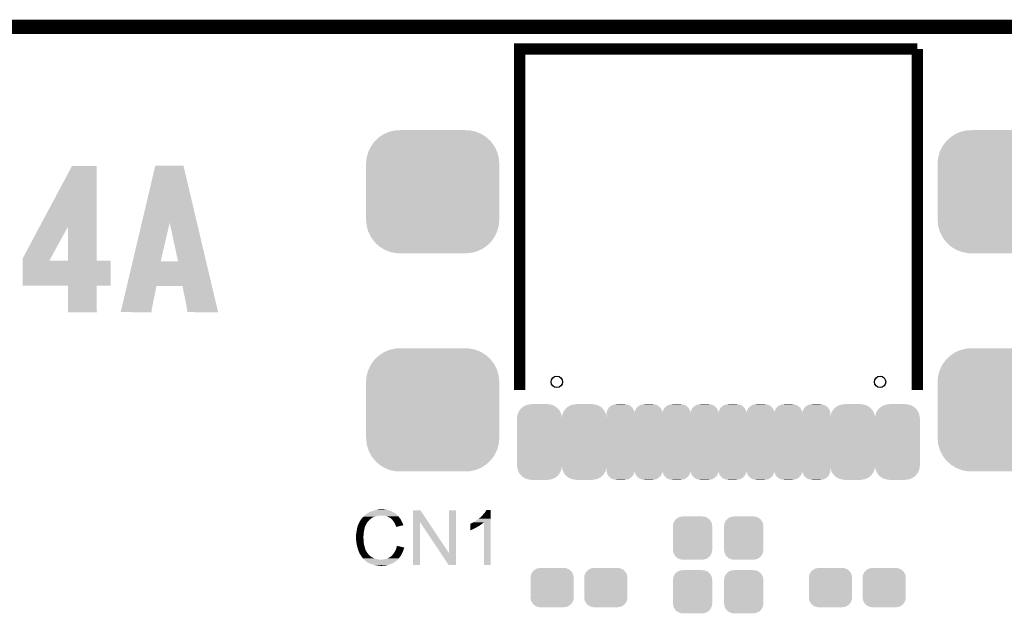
# Model space of a CAD drawing. Extents: x -4 to 126, y -8 to 66.
# Tile 227 of 256: x 78 to 95, y 55 to 66. Entities that reach past the tile are written whole.
import ezdxf

# ---------------------------------------------------------------- set-up
doc = ezdxf.new("R2010")
doc.units = 0
doc.layers.get('0').update_dxf_attribs({"linetype": 'CONTINUOUS'})
for name, color, linetype in [('CLICKER_2_FOR_TMPM4L4A_V104_GKO', 14, 'CONTINUOUS'), ('CLICKER_2_FOR_TMPM4L4A_V104_GTO', 11, 'CONTINUOUS'), ('CLICKER_2_FOR_TMPM4L4A_V104_GTS', 8, 'CONTINUOUS')]:
    doc.layers.add(name, color=color, linetype=linetype)

# ---------------------------------------------------------------- blocks, each defined once
blk = doc.blocks.new('CUSTOM_189')
for points in [[(-0.38735, 0.17526), (-0.383124, 0.213652), (0.38735, 0.17526), (0.380766, 0.213652)], [(-0.383124, 0.213652), (-0.37475, 0.234078), (0.380766, 0.213652), (0.377262, 0.234078)], [(-0.37475, 0.234078), (-0.360486, 0.26887), (0.377262, 0.234078), (0.357822, 0.26887)], [(-0.360486, 0.26887), (-0.34504, 0.286174), (0.357822, 0.26887), (0.348152, 0.286174)], [(-0.34504, 0.286174), (-0.320744, 0.31339), (0.348152, 0.286174), (0.317222, 0.31339)], [(-0.320744, 0.31339), (-0.298526, 0.325596), (0.317222, 0.31339), (0.30335, 0.325596)], [(-0.298526, 0.325596), (-0.268438, 0.342124), (0.30335, 0.325596), (0.2622, 0.342124)], [(-0.268438, 0.342124), (-0.233628, 0.347838), (0.2622, 0.342124), (0.247972, 0.347838)], [(-0.233628, 0.347838), (-0.20955, 0.35179), (0.247972, 0.347838), (0.20955, 0.35179)], [(-0.38608, 0.154124), (-0.38735, 0.17526), (0.38608, 0.154124), (0.38735, 0.17526)], [(-0.38608, -0.154124), (-0.38608, 0.154124), (0.38608, -0.154124), (0.38608, 0.154124)], [(-0.38735, -0.17526), (-0.38608, -0.154124), (0.38735, -0.17526), (0.38608, -0.154124)], [(-0.380764, -0.213652), (-0.38735, -0.17526), (0.383124, -0.213652), (0.38735, -0.17526)], [(-0.377262, -0.234078), (-0.380764, -0.213652), (0.374748, -0.234078), (0.383124, -0.213652)], [(-0.35782, -0.26887), (-0.377262, -0.234078), (0.360486, -0.26887), (0.374748, -0.234078)], [(-0.348152, -0.286174), (-0.35782, -0.26887), (0.345038, -0.286174), (0.360486, -0.26887)], [(-0.31722, -0.31339), (-0.348152, -0.286174), (0.320744, -0.31339), (0.345038, -0.286174)], [(-0.30335, -0.325596), (-0.31722, -0.31339), (0.298524, -0.325596), (0.320744, -0.31339)], [(-0.262198, -0.342124), (-0.30335, -0.325596), (0.268438, -0.342124), (0.298524, -0.325596)], [(-0.247972, -0.347838), (-0.262198, -0.342124), (0.233626, -0.347838), (0.268438, -0.342124)], [(-0.20955, -0.35179), (-0.247972, -0.347838), (0.20955, -0.35179), (0.233626, -0.347838)]]:
    blk.add_solid(points)
blk = doc.blocks.new('CUSTOM_193')
for points in [[(-0.312264, 0.321732), (-0.26893, 0.360448), (0.312592, 0.321732), (0.268592, 0.360448)], [(-0.26893, 0.360448), (-0.267216, 0.361152), (0.268592, 0.360448), (0.26779, 0.361152)], [(-0.267216, 0.361152), (-0.213724, 0.383108), (0.26779, 0.361152), (0.21312, 0.383108)], [(-0.213724, 0.383108), (-0.20803, 0.383392), (0.21312, 0.383108), (0.212412, 0.383392)], [(-0.20803, 0.383392), (-0.154122, 0.38608), (0.212412, 0.383392), (0.154132, 0.38608)], [(-0.35179, 0.21082), (-0.342144, 0.268372), (0.35179, 0.21082), (0.34192, 0.268372)], [(-0.35179, 0.20955), (-0.35179, 0.21082), (0.35179, 0.20955), (0.35179, 0.21082)], [(-0.35179, -0.20955), (-0.35179, 0.20955), (0.35179, -0.20955), (0.35179, 0.20955)], [(-0.342144, 0.268372), (-0.341452, 0.269636), (0.34192, 0.268372), (0.341702, 0.269636)], [(-0.341452, 0.269636), (-0.313432, 0.320688), (0.341702, 0.269636), (0.313176, 0.320688)], [(-0.313432, 0.320688), (-0.312264, 0.321732), (0.313176, 0.320688), (0.312592, 0.321732)], [(-0.35179, -0.21082), (-0.35179, -0.20955), (0.35179, -0.21082), (0.35179, -0.20955)], [(-0.34192, -0.268358), (-0.35179, -0.21082), (0.342148, -0.268358), (0.35179, -0.21082)], [(-0.341702, -0.269636), (-0.34192, -0.268358), (0.341446, -0.269636), (0.342148, -0.268358)], [(-0.313184, -0.320676), (-0.341702, -0.269636), (0.31344, -0.320676), (0.341446, -0.269636)], [(-0.312594, -0.321732), (-0.313184, -0.320676), (0.312258, -0.321732), (0.31344, -0.320676)], [(-0.268602, -0.36044), (-0.312594, -0.321732), (0.26894, -0.36044), (0.312258, -0.321732)], [(-0.267792, -0.361154), (-0.268602, -0.36044), (0.2672, -0.361154), (0.26894, -0.36044)], [(-0.213136, -0.383104), (-0.267792, -0.361154), (0.213734, -0.383104), (0.2672, -0.361154)], [(-0.212414, -0.383394), (-0.213136, -0.383104), (0.207926, -0.383394), (0.213734, -0.383104)], [(-0.154122, -0.38608), (-0.212414, -0.383394), (0.154132, -0.38608), (0.207926, -0.383394)]]:
    blk.add_solid(points)
blk = doc.blocks.new('CUSTOM_215')
for points in [[(-0.388168, 0.495954), (-0.37814, 0.529492), (0.390684, 0.495954), (0.375132, 0.529492)], [(-0.37814, 0.529492), (-0.357956, 0.560638), (0.375132, 0.529492), (0.360688, 0.560638)], [(-0.357956, 0.560638), (-0.339362, 0.589326), (0.360688, 0.560638), (0.335592, 0.589326)], [(-0.339362, 0.589326), (-0.310378, 0.614304), (0.335592, 0.589326), (0.31374, 0.614304)], [(-0.310378, 0.614304), (-0.285348, 0.635872), (0.31374, 0.614304), (0.27991, 0.635872)], [(-0.285348, 0.635872), (-0.248484, 0.652634), (0.27991, 0.635872), (0.253618, 0.652634)], [(-0.248484, 0.652634), (-0.22044, 0.665384), (0.253618, 0.652634), (0.209788, 0.665384)], [(-0.22044, 0.665384), (-0.170414, 0.67255), (0.209788, 0.665384), (0.185152, 0.67255)], [(-0.170414, 0.67255), (-0.153044, 0.675038), (0.185152, 0.67255), (0.14986, 0.675038)], [(-0.153044, 0.675038), (-0.14986, 0.675494), (0.14986, 0.675038), (0.14986, 0.675494)], [(-0.14986, 0.675494), (-0.14986, 0.67691), (0.14986, 0.675494), (0.14986, 0.67691)], [(-0.40132, 0.42545), (-0.398566, 0.461178), (0.40132, 0.42545), (0.395932, 0.461178)], [(-0.40132, 0.42418), (-0.40132, 0.42545), (0.40132, 0.42418), (0.40132, 0.42545)], [(-0.40132, -0.42418), (-0.40132, 0.42418), (0.40132, -0.42418), (0.40132, 0.42418)], [(-0.398566, 0.461178), (-0.388168, 0.495954), (0.395932, 0.461178), (0.390684, 0.495954)], [(-0.40132, -0.42545), (-0.40132, -0.42418), (0.40132, -0.42545), (0.40132, -0.42418)], [(-0.395928, -0.461184), (-0.40132, -0.42545), (0.398562, -0.461184), (0.40132, -0.42545)], [(-0.390684, -0.495954), (-0.395928, -0.461184), (0.388166, -0.495954), (0.398562, -0.461184)], [(-0.375126, -0.529498), (-0.390684, -0.495954), (0.378138, -0.529498), (0.388166, -0.495954)], [(-0.360686, -0.560638), (-0.375126, -0.529498), (0.357956, -0.560638), (0.378138, -0.529498)], [(-0.335582, -0.589332), (-0.360686, -0.560638), (0.33936, -0.589332), (0.357956, -0.560638)], [(-0.313738, -0.614304), (-0.335582, -0.589332), (0.31038, -0.614304), (0.33936, -0.589332)], [(-0.2799, -0.635876), (-0.313738, -0.614304), (0.285346, -0.635876), (0.31038, -0.614304)], [(-0.253616, -0.652634), (-0.2799, -0.635876), (0.248492, -0.652634), (0.285346, -0.635876)], [(-0.209758, -0.66539), (-0.253616, -0.652634), (0.22044, -0.66539), (0.248492, -0.652634)], [(-0.18515, -0.672548), (-0.209758, -0.66539), (0.170468, -0.672548), (0.22044, -0.66539)], [(-0.14986, -0.675038), (-0.18515, -0.672548), (0.153084, -0.675038), (0.170468, -0.672548)], [(-0.14986, -0.6755), (-0.14986, -0.675038), (0.14986, -0.6755), (0.153084, -0.675038)], [(-0.14986, -0.67691), (-0.14986, -0.6755), (0.14986, -0.67691), (0.14986, -0.6755)]]:
    blk.add_solid(points)
blk = doc.blocks.new('CUSTOM_216')
for points in [[(-0.25273, 0.50038), (-0.248504, 0.538772), (0.25273, 0.50038), (0.246146, 0.538772)], [(-0.248504, 0.538772), (-0.24013, 0.559198), (0.246146, 0.538772), (0.242642, 0.559198)], [(-0.24013, 0.559198), (-0.225866, 0.59399), (0.242642, 0.559198), (0.223202, 0.59399)], [(-0.225866, 0.59399), (-0.21042, 0.611294), (0.223202, 0.59399), (0.213532, 0.611294)], [(-0.21042, 0.611294), (-0.186124, 0.63851), (0.213532, 0.611294), (0.182602, 0.63851)], [(-0.186124, 0.63851), (-0.163906, 0.650716), (0.182602, 0.63851), (0.16873, 0.650716)], [(-0.163906, 0.650716), (-0.133818, 0.667244), (0.16873, 0.650716), (0.12758, 0.667244)], [(-0.133818, 0.667244), (-0.099008, 0.672958), (0.12758, 0.667244), (0.113352, 0.672958)], [(-0.099008, 0.672958), (-0.07493, 0.67691), (0.113352, 0.672958), (0.07493, 0.67691)], [(-0.25146, 0.479246), (-0.25273, 0.50038), (0.25146, 0.479246), (0.25273, 0.50038)], [(-0.25146, 0.479242), (-0.25146, 0.479246), (0.25146, 0.479242), (0.25146, 0.479246)], [(-0.25146, -0.479242), (-0.25146, 0.479242), (0.25146, -0.479242), (0.25146, 0.479242)], [(-0.25273, -0.50038), (-0.251462, -0.479246), (0.25273, -0.50038), (0.25146, -0.479246)], [(-0.246144, -0.538772), (-0.25273, -0.50038), (0.248504, -0.538772), (0.25273, -0.50038)], [(-0.251462, -0.479246), (-0.25146, -0.479242), (0.25146, -0.479246), (0.25146, -0.479242)], [(-0.242642, -0.559198), (-0.246144, -0.538772), (0.240128, -0.559198), (0.248504, -0.538772)], [(-0.2232, -0.59399), (-0.242642, -0.559198), (0.225866, -0.59399), (0.240128, -0.559198)], [(-0.213532, -0.611294), (-0.2232, -0.59399), (0.210418, -0.611294), (0.225866, -0.59399)], [(-0.1826, -0.63851), (-0.213532, -0.611294), (0.186124, -0.63851), (0.210418, -0.611294)], [(-0.16873, -0.650716), (-0.1826, -0.63851), (0.163904, -0.650716), (0.186124, -0.63851)], [(-0.127578, -0.667244), (-0.16873, -0.650716), (0.133818, -0.667244), (0.163904, -0.650716)], [(-0.113352, -0.672958), (-0.127578, -0.667244), (0.099006, -0.672958), (0.133818, -0.667244)], [(-0.07493, -0.67691), (-0.113352, -0.672958), (0.07493, -0.67691), (0.099006, -0.672958)]]:
    blk.add_solid(points)
blk = doc.blocks.new('CUSTOM_234')
for points in [[(-0.858512, 1.037606), (-0.768678, 1.075006), (0.860844, 1.037606), (0.766142, 1.075006)], [(-0.768678, 1.075006), (-0.753802, 1.078188), (0.766142, 1.075006), (0.758084, 1.078188)], [(-0.753802, 1.078188), (-0.66064, 1.098114), (0.758084, 1.078188), (0.65577, 1.098114)], [(-0.66064, 1.098114), (-0.61633, 1.099308), (0.65577, 1.098114), (0.649638, 1.099308)], [(-0.61633, 1.099308), (-0.550198, 1.10109), (0.649638, 1.099308), (0.550464, 1.10109)], [(-1.100926, 0.815728), (-1.043114, 0.89587), (1.102038, 0.815728), (1.04196, 0.89587)], [(-1.043114, 0.89587), (-1.034462, 0.904128), (1.04196, 0.89587), (1.035768, 0.904128)], [(-1.034462, 0.904128), (-0.963192, 0.972152), (1.035768, 0.904128), (0.96182, 0.972152)], [(-0.963192, 0.972152), (-0.952816, 0.978926), (0.96182, 0.972152), (0.954456, 0.978926)], [(-0.952816, 0.978926), (-0.870674, 1.032542), (0.954456, 0.978926), (0.868924, 1.032542)], [(-0.870674, 1.032542), (-0.858512, 1.037606), (0.868924, 1.032542), (0.860844, 1.037606)], [(-1.180178, 0.610396), (-1.154922, 0.70636), (1.181116, 0.610396), (1.153968, 0.70636)], [(-1.154922, 0.70636), (-1.150038, 0.716706), (1.153968, 0.70636), (1.15104, 0.716706)], [(-1.150038, 0.716706), (-1.10775, 0.806268), (1.15104, 0.716706), (1.10672, 0.806268)], [(-1.10775, 0.806268), (-1.100926, 0.815728), (1.10672, 0.806268), (1.102038, 0.815728)], [(-1.19126, 0.50038), (-1.18304, 0.599516), (1.19126, 0.50038), (1.18212, 0.599516)], [(-1.18304, 0.599516), (-1.180178, 0.610396), (1.18212, 0.599516), (1.181116, 0.610396)], [(-1.19126, -0.50038), (-1.19126, 0.50038), (1.19126, -0.50038), (1.19126, 0.50038)], [(-1.182148, -0.599232), (-1.19126, -0.50038), (1.183084, -0.599232), (1.19126, -0.50038)], [(-1.18112, -0.610396), (-1.182148, -0.599232), (1.18015, -0.610396), (1.183084, -0.599232)], [(-1.154048, -0.70609), (-1.18112, -0.610396), (1.155014, -0.70609), (1.18015, -0.610396)], [(-1.151046, -0.716706), (-1.154048, -0.70609), (1.150006, -0.716706), (1.155014, -0.70609)], [(-1.106854, -0.806018), (-1.151046, -0.716706), (1.107886, -0.806018), (1.150006, -0.716706)], [(-1.10205, -0.81573), (-1.106854, -0.806018), (1.100886, -0.81573), (1.107886, -0.806018)], [(-1.042138, -0.89565), (-1.10205, -0.81573), (1.04329, -0.89565), (1.100886, -0.81573)], [(-1.03578, -0.904132), (-1.042138, -0.89565), (1.03441, -0.904132), (1.04329, -0.89565)], [(-0.962046, -0.971966), (-1.03578, -0.904132), (0.963402, -0.971966), (1.03441, -0.904132)], [(-0.954472, -0.978934), (-0.962046, -0.971966), (0.952736, -0.978934), (0.963402, -0.971966)], [(-0.869184, -1.032398), (-0.954472, -0.978934), (0.87091, -1.032398), (0.952736, -0.978934)], [(-0.860862, -1.037616), (-0.869184, -1.032398), (0.858392, -1.037616), (0.87091, -1.032398)], [(-0.766442, -1.074908), (-0.860862, -1.037616), (0.768934, -1.074908), (0.858392, -1.037616)], [(-0.758104, -1.078202), (-0.766442, -1.074908), (0.753566, -1.078202), (0.768934, -1.074908)], [(-0.656116, -1.098066), (-0.758104, -1.078202), (0.660904, -1.098066), (0.753566, -1.078202)], [(-0.649658, -1.099324), (-0.656116, -1.098066), (0.61496, -1.099324), (0.660904, -1.098066)], [(-0.550198, -1.10109), (-0.649658, -1.099324), (0.550464, -1.10109), (0.61496, -1.099324)]]:
    blk.add_solid(points)
blk = doc.blocks.new('ROUND_20')
blk.add_circle((0, 0), 0.102)

msp = doc.modelspace()

# ---------------------------------------------------------------- linework, layer by layer
at = {"layer": 'CLICKER_2_FOR_TMPM4L4A_V104_GKO', "const_width": 0.254}
msp.add_lwpolyline([(-0.5715, 65.50152), (122.22226, 65.50152)], dxfattribs=at)
at = {"layer": 'CLICKER_2_FOR_TMPM4L4A_V104_GTO', "const_width": 0.2032}
for points in [[(86.72068, 59.00674), (86.72068, 65.10274), (90.27668, 65.10274)], [(90.27668, 65.10274), (93.83268, 65.10274)], [(93.83268, 59.00674), (93.83268, 65.10274)]]:
    msp.add_lwpolyline(points, dxfattribs=at)
at = {"layer": 'CLICKER_2_FOR_TMPM4L4A_V104_GTO'}
for points in [[(78.1388, 61.932744), (78.717142, 63.014838), (79.159116, 61.932744), (79.1591, 63.014838)], [(78.717142, 63.014838), (78.717154, 63.01486), (79.1591, 63.014838), (78.717154, 63.01486)], [(79.964148, 61.998762), (80.205592, 63.019922), (80.949932, 61.998762), (80.708504, 63.019922)], [(80.205592, 63.019922), (80.205598, 63.01994), (80.708504, 63.019922), (80.205598, 63.01994)], [(79.800826, 61.308006), (79.964148, 61.998762), (80.302106, 61.308006), (80.462102, 61.998762)], [(80.611954, 61.30798), (80.462102, 61.998762), (81.113248, 61.30798), (80.949932, 61.998762)], [(77.830682, 61.356244), (78.1388, 61.932744), (78.330218, 61.356244), (78.645982, 61.932744)], [(78.645998, 61.32068), (78.645982, 61.932744), (79.159122, 61.32068), (79.159116, 61.932744)], [(77.83068, 61.320712), (77.830682, 61.356244), (78.310758, 61.320712), (78.330218, 61.356244)], [(77.83068, 61.32068), (77.83068, 61.320712), (78.645998, 61.32068), (78.310758, 61.320712)], [(77.83068, 61.320658), (77.83068, 61.32068), (79.40802, 61.320658), (79.159122, 61.32068)], [(77.83068, 60.873662), (77.83068, 61.320658), (79.407998, 60.873662), (79.40802, 61.320658)], [(79.696322, 60.86602), (79.80082, 61.30798), (81.217738, 60.86602), (81.113248, 61.30798)], [(79.80082, 61.30798), (79.800826, 61.308006), (80.611954, 61.30798), (80.302106, 61.308006)], [(78.645998, 60.87364), (77.83068, 60.873662), (79.407998, 60.87364), (79.407998, 60.873662)], [(78.646, 60.873618), (78.645998, 60.87364), (79.1591, 60.873618), (79.407998, 60.87364)], [(78.64602, 60.457078), (78.646, 60.873618), (79.1591, 60.457078), (79.1591, 60.873618)], [(79.613444, 60.515498), (79.696318, 60.866002), (80.15478, 60.515498), (80.225896, 60.866002)], [(79.696318, 60.866002), (79.696322, 60.86602), (80.225896, 60.866002), (80.690702, 60.86602)], [(80.76184, 60.5155), (80.690702, 60.86602), (81.30061, 60.5155), (81.217738, 60.86602)], [(78.6384, 60.393602), (78.638402, 60.401204), (79.161616, 60.393602), (79.161078, 60.401204)], [(78.638402, 60.401204), (78.64348, 60.411364), (79.161078, 60.401204), (79.160358, 60.411364)], [(78.64348, 60.4266), (78.64369, 60.42914), (79.15928, 60.4266), (79.1591, 60.42914)], [(78.64348, 60.411364), (78.64348, 60.4266), (79.160358, 60.411364), (79.15928, 60.4266)], [(78.64369, 60.42914), (78.64602, 60.457078), (79.1591, 60.42914), (79.1591, 60.457078)], [(79.585826, 60.398686), (79.594828, 60.43676), (80.13698, 60.398686), (80.13954, 60.43676)], [(79.594828, 60.43676), (79.603236, 60.472322), (80.13954, 60.43676), (80.14716, 60.472322)], [(79.603236, 60.472322), (79.607438, 60.490096), (80.14716, 60.472322), (80.15224, 60.490096)], [(79.607438, 60.490096), (79.611042, 60.505336), (80.15224, 60.490096), (80.15224, 60.505336)], [(79.611042, 60.505336), (79.612242, 60.510416), (80.15224, 60.505336), (80.154778, 60.510416)], [(79.612242, 60.510416), (79.613444, 60.515498), (80.154778, 60.510416), (80.15478, 60.515498)], [(80.772, 60.467242), (80.76184, 60.5155), (81.312018, 60.467242), (81.30061, 60.5155)], [(80.77454, 60.429138), (80.772, 60.467242), (81.321028, 60.429138), (81.312018, 60.467242)], [(80.77708, 60.413902), (80.77454, 60.429138), (81.32463, 60.413902), (81.321028, 60.429138)], [(80.77708, 60.398682), (80.77708, 60.413902), (81.328228, 60.398682), (81.32463, 60.413902)], [(79.161616, 60.39358), (78.6384, 60.393602), (79.161616, 60.39358), (79.161616, 60.393602)], [(80.13698, 60.39866), (79.585826, 60.398686), (80.13698, 60.39866), (80.13698, 60.398686)], [(81.328232, 60.39866), (81.328228, 60.398682), (81.328232, 60.39866), (80.77708, 60.398682)], [(83.888324, 56.697878), (83.89366, 56.7055), (84.0486, 56.697878), (84.058758, 56.7055)], [(83.89366, 56.7055), (83.893662, 56.705502), (84.058758, 56.7055), (84.05876, 56.705502)], [(83.893662, 56.705502), (83.895966, 56.708038), (84.05876, 56.705502), (84.061298, 56.708038)], [(83.895966, 56.708038), (83.912132, 56.72582), (84.061298, 56.708038), (84.091782, 56.72582)], [(83.912132, 56.72582), (83.91906, 56.73344), (84.091782, 56.72582), (84.10829, 56.73344)], [(83.91906, 56.73344), (83.92668, 56.74106), (84.10829, 56.73344), (84.124798, 56.74106)], [(83.92668, 56.74106), (83.94192, 56.7563), (84.124798, 56.74106), (84.18576, 56.7563)], [(83.94192, 56.7563), (83.94446, 56.75884), (84.18576, 56.7563), (84.211162, 56.75884)], [(83.94446, 56.75884), (83.947, 56.76138), (84.211162, 56.75884), (84.223858, 56.76138)], [(83.947, 56.76138), (83.965008, 56.776618), (84.53882, 56.76138), (84.523582, 56.776618)], [(83.965008, 56.776618), (83.974016, 56.78424), (84.523582, 56.776618), (84.5185, 56.78424)], [(83.974016, 56.78424), (83.980022, 56.789322), (84.5185, 56.78424), (84.513418, 56.789322)], [(83.980022, 56.789322), (83.984246, 56.791858), (84.513418, 56.789322), (84.51088, 56.791858)], [(83.984246, 56.791858), (83.988476, 56.794398), (84.51088, 56.791858), (84.505804, 56.794398)], [(83.988476, 56.794398), (83.992702, 56.796934), (84.505804, 56.794398), (84.503266, 56.796934)], [(83.992702, 56.796934), (83.992712, 56.79694), (84.503266, 56.796934), (84.500724, 56.79694)], [(83.992712, 56.79694), (84.013868, 56.80964), (84.500724, 56.79694), (84.4804, 56.80964)], [(84.013868, 56.80964), (84.01812, 56.812192), (84.4804, 56.80964), (84.476828, 56.812192)], [(84.01812, 56.812192), (84.018134, 56.814726), (84.476828, 56.812192), (84.47328, 56.814726)], [(84.018134, 56.814726), (84.028282, 56.8198), (84.47328, 56.814726), (84.466174, 56.8198)], [(84.028282, 56.8198), (84.035894, 56.822338), (84.466174, 56.8198), (84.46262, 56.822338)], [(84.035894, 56.822338), (84.0359, 56.82234), (84.46262, 56.822338), (84.462618, 56.82234)], [(84.0359, 56.82234), (84.04606, 56.82742), (84.462618, 56.82234), (84.45246, 56.82742)], [(84.04606, 56.82742), (84.058758, 56.8325), (84.45246, 56.82742), (84.4423, 56.8325)], [(84.058758, 56.8325), (84.071458, 56.83758), (84.4423, 56.8325), (84.43087, 56.83758)], [(84.071458, 56.83758), (84.0867, 56.84266), (84.43087, 56.83758), (84.41944, 56.84266)], [(84.0867, 56.84266), (84.104482, 56.84774), (84.41944, 56.84266), (84.403186, 56.84774)], [(84.104482, 56.84774), (84.122262, 56.85536), (84.403186, 56.84774), (84.378802, 56.85536)], [(84.122262, 56.85536), (84.1629, 56.86298), (84.378802, 56.85536), (84.340698, 56.86298)], [(84.1629, 56.86298), (84.19338, 56.86806), (84.340698, 56.86298), (84.322924, 56.86806)], [(84.19338, 56.86806), (84.20862, 56.8706), (84.305142, 56.86806), (84.289902, 56.8706)], [(84.20862, 56.8706), (84.254338, 56.87314), (84.277202, 56.8706), (84.267042, 56.87314)], [(84.317838, 56.7563), (84.287358, 56.76138), (84.5439, 56.7563), (84.53882, 56.76138)], [(84.34578, 56.74614), (84.317838, 56.7563), (84.55406, 56.74614), (84.5439, 56.7563)], [(84.353406, 56.743598), (84.34578, 56.74614), (84.556602, 56.743598), (84.55406, 56.74614)], [(84.368638, 56.73852), (84.353406, 56.743598), (84.560666, 56.73852), (84.556602, 56.743598)], [(84.38388, 56.7309), (84.368638, 56.73852), (84.56676, 56.7309), (84.560666, 56.73852)], [(84.38896, 56.72836), (84.38388, 56.7309), (84.568576, 56.72836), (84.56676, 56.7309)], [(84.401662, 56.72074), (84.38896, 56.72836), (84.574018, 56.72074), (84.568576, 56.72836)], [(84.411816, 56.715662), (84.401662, 56.72074), (84.577646, 56.715662), (84.574018, 56.72074)], [(84.41436, 56.71312), (84.411816, 56.715662), (84.579462, 56.71312), (84.577646, 56.715662)], [(84.434364, 56.69534), (84.41436, 56.71312), (84.592162, 56.69534), (84.579462, 56.71312)], [(84.815696, 56.644468), (84.8157, 56.855352), (85.088136, 56.644468), (84.947764, 56.855352)], [(84.8157, 56.855352), (84.815702, 56.85536), (84.947764, 56.855352), (84.815702, 56.85536)], [(85.4583, 56.088352), (85.45832, 56.855338), (85.582742, 56.088352), (85.58276, 56.855338)], [(85.45832, 56.855338), (85.458322, 56.85536), (85.58276, 56.855338), (85.458322, 56.85536)], [(85.95868, 56.68264), (85.98916, 56.7055), (86.202516, 56.68264), (86.202516, 56.7055)], [(85.98916, 56.7055), (86.017098, 56.728358), (86.202516, 56.7055), (86.202516, 56.728358)], [(86.017098, 56.728358), (86.06028, 56.77154), (86.202516, 56.728358), (86.202518, 56.77154)], [(86.06028, 56.77154), (86.09584, 56.81218), (86.202518, 56.77154), (86.202518, 56.81218)], [(86.09584, 56.81218), (86.11108, 56.835042), (86.202518, 56.81218), (86.202518, 56.835042)], [(86.11108, 56.835042), (86.123782, 56.860418), (86.202518, 56.835042), (86.20252, 56.860418)], [(86.123782, 56.860418), (86.123794, 56.86044), (86.20252, 56.860418), (86.123794, 56.86044)], [(83.80984, 56.50484), (83.81365, 56.5277), (83.94192, 56.50484), (83.947, 56.5277)], [(83.81365, 56.5277), (83.817036, 56.548018), (83.947, 56.5277), (83.952078, 56.548018)], [(83.817036, 56.548018), (83.817462, 56.550562), (83.952078, 56.548018), (83.95335, 56.550562)], [(83.817462, 56.550562), (83.818306, 56.553096), (83.95335, 56.550562), (83.954618, 56.553096)], [(83.818306, 56.553096), (83.819998, 56.558174), (83.954618, 56.553096), (83.95462, 56.558174)], [(83.819998, 56.558174), (83.820844, 56.560714), (83.95462, 56.558174), (83.957154, 56.560714)], [(83.820844, 56.560714), (83.821692, 56.563256), (83.957154, 56.560714), (83.95716, 56.563256)], [(83.821692, 56.563256), (83.831852, 56.59374), (83.95716, 56.563256), (83.96986, 56.59374)], [(83.831852, 56.59374), (83.8327, 56.59628), (83.96986, 56.59374), (83.97113, 56.59628)], [(83.8327, 56.59628), (83.845846, 56.624218), (83.97113, 56.59628), (83.9851, 56.624218)], [(83.845846, 56.624218), (83.85302, 56.639464), (83.9851, 56.624218), (83.996958, 56.639464)], [(83.85302, 56.639464), (83.853026, 56.642006), (83.996958, 56.639464), (83.998934, 56.642006)], [(83.853026, 56.642006), (83.85556, 56.644544), (83.998934, 56.642006), (84.000908, 56.644544)], [(83.85556, 56.644544), (83.858104, 56.652162), (84.000908, 56.644544), (84.006834, 56.652162)], [(83.858104, 56.652162), (83.863182, 56.657244), (84.006834, 56.652162), (84.010786, 56.657244)], [(83.863182, 56.657244), (83.86826, 56.667398), (84.010786, 56.657244), (84.018684, 56.667398)], [(83.86826, 56.667398), (83.869782, 56.669938), (84.018684, 56.667398), (84.02066, 56.669938)], [(83.869782, 56.669938), (83.875878, 56.6801), (84.02066, 56.669938), (84.030822, 56.6801)], [(83.875878, 56.6801), (83.888324, 56.697878), (84.030822, 56.6801), (84.0486, 56.697878)], [(84.43722, 56.6928), (84.434364, 56.69534), (84.593614, 56.6928), (84.592162, 56.69534)], [(84.449412, 56.67756), (84.43722, 56.6928), (84.60232, 56.67756), (84.593614, 56.6928)], [(84.45754, 56.6674), (84.449412, 56.67756), (84.6074, 56.6674), (84.60232, 56.67756)], [(84.464652, 56.65724), (84.45754, 56.6674), (84.61248, 56.65724), (84.6074, 56.6674)], [(84.475318, 56.642), (84.464652, 56.65724), (84.619254, 56.642), (84.61248, 56.65724)], [(84.47913, 56.63438), (84.475318, 56.642), (84.62264, 56.63438), (84.619254, 56.642)], [(84.48802, 56.6166), (84.47913, 56.63438), (84.631532, 56.6166), (84.62264, 56.63438)], [(84.489434, 56.614058), (84.48802, 56.6166), (84.632802, 56.614058), (84.631532, 56.6166)], [(84.50072, 56.593742), (84.489434, 56.614058), (84.638876, 56.593742), (84.632802, 56.614058)], [(84.501994, 56.588654), (84.50072, 56.593742), (84.640396, 56.588654), (84.638876, 56.593742)], [(84.503262, 56.58358), (84.501994, 56.588654), (84.619234, 56.58358), (84.640396, 56.588654)], [(84.50834, 56.568342), (84.503262, 56.58358), (84.555684, 56.568342), (84.619234, 56.58358)], [(84.510878, 56.563264), (84.50834, 56.568342), (84.534506, 56.563264), (84.555684, 56.568342)], [(84.513414, 56.560726), (84.510878, 56.563264), (84.52392, 56.560726), (84.534506, 56.563264)], [(84.51342, 56.558208), (84.513414, 56.560726), (84.51342, 56.558208), (84.52392, 56.560726)], [(84.81568, 55.880022), (84.815696, 56.644468), (84.940118, 55.880022), (84.94014, 56.644468)], [(85.311536, 56.088352), (84.94014, 56.644468), (85.4583, 56.088352), (85.088136, 56.644468)], [(85.84184, 56.50738), (85.841846, 56.53786), (85.864698, 56.50738), (85.92566, 56.53786)], [(85.841846, 56.53786), (85.841848, 56.54548), (85.92566, 56.53786), (85.943438, 56.54548)], [(85.841848, 56.54548), (85.84185, 56.5531), (85.943438, 56.54548), (85.956142, 56.5531)], [(85.84185, 56.56072), (85.841854, 56.57596), (85.968836, 56.56072), (85.994242, 56.57596)], [(85.84185, 56.560698), (85.84185, 56.56072), (85.9663, 56.560698), (85.968836, 56.56072)], [(85.84185, 56.558174), (85.84185, 56.560698), (85.966286, 56.558174), (85.9663, 56.560698)], [(85.84185, 56.5531), (85.84185, 56.558174), (85.956142, 56.5531), (85.966286, 56.558174)], [(85.841854, 56.57596), (85.841856, 56.5912), (85.994242, 56.57596), (86.0171, 56.5912)], [(85.841856, 56.5912), (85.841862, 56.61406), (86.0171, 56.5912), (86.049104, 56.61406)], [(85.841862, 56.61406), (85.844386, 56.614066), (86.049104, 56.61406), (86.049112, 56.614066)], [(85.844386, 56.614066), (85.84692, 56.6166), (86.049112, 56.614066), (86.05266, 56.6166)], [(85.84692, 56.6166), (85.846924, 56.616602), (86.05266, 56.6166), (86.052662, 56.616602)], [(85.846924, 56.616602), (85.852002, 56.61914), (86.052662, 56.616602), (86.055834, 56.61914)], [(85.852002, 56.61914), (85.859624, 56.621682), (86.055834, 56.61914), (86.059012, 56.621682)], [(85.859624, 56.621682), (85.867238, 56.626758), (86.059012, 56.621682), (86.065358, 56.626758)], [(85.867238, 56.626758), (85.867242, 56.62676), (86.065358, 56.626758), (86.06536, 56.62676)], [(85.867242, 56.62676), (85.877398, 56.63184), (86.06536, 56.62676), (86.07044, 56.63184)], [(85.877398, 56.63184), (85.894322, 56.641994), (86.07044, 56.63184), (86.080594, 56.641994)], [(85.894322, 56.641994), (85.894332, 56.642), (86.080594, 56.641994), (86.083118, 56.642)], [(85.894332, 56.642), (85.9028, 56.64708), (86.202514, 56.642), (86.202514, 56.64708)], [(85.9028, 56.64708), (85.930742, 56.66232), (86.202514, 56.64708), (86.202514, 56.66232)], [(85.930742, 56.66232), (85.95868, 56.68264), (86.202514, 56.66232), (86.202516, 56.68264)], [(86.08314, 55.880022), (86.083118, 56.642), (86.202498, 55.880022), (86.202514, 56.642)], [(83.7946, 56.390542), (83.79714, 56.400702), (83.927768, 56.390542), (83.928494, 56.400702)], [(83.7946, 56.375302), (83.7946, 56.390542), (83.92668, 56.375302), (83.927768, 56.390542)], [(83.7946, 56.3753), (83.7946, 56.375302), (83.926682, 56.3753), (83.92668, 56.375302)], [(83.795744, 56.352438), (83.7946, 56.3753), (83.926682, 56.352438), (83.926682, 56.3753)], [(83.796126, 56.344816), (83.795744, 56.352438), (83.92922, 56.344816), (83.926682, 56.352438)], [(83.79714, 56.42864), (83.79968, 56.446422), (83.930488, 56.42864), (83.93176, 56.446422)], [(83.79714, 56.400702), (83.79714, 56.42864), (83.928494, 56.400702), (83.930488, 56.42864)], [(83.79968, 56.446422), (83.80222, 56.4642), (83.93176, 56.446422), (83.934722, 56.4642)], [(83.80222, 56.4642), (83.8046, 56.4769), (83.934722, 56.4642), (83.93684, 56.4769)], [(83.8046, 56.4769), (83.80984, 56.50484), (83.93684, 56.4769), (83.94192, 56.50484)], [(85.84184, 56.49979), (85.84184, 56.50738), (85.84184, 56.49979), (85.864698, 56.50738)], [(83.79714, 56.3245), (83.796126, 56.344816), (83.92922, 56.3245), (83.92922, 56.344816)], [(83.797904, 56.316878), (83.79714, 56.3245), (83.92922, 56.316878), (83.92922, 56.3245)], [(83.799426, 56.301642), (83.797904, 56.316878), (83.93176, 56.301642), (83.92922, 56.316878)], [(83.80222, 56.273698), (83.799426, 56.301642), (83.93391, 56.273698), (83.93176, 56.301642)], [(83.803118, 56.268618), (83.80222, 56.273698), (83.9343, 56.268618), (83.93391, 56.273698)], [(83.80984, 56.23052), (83.803118, 56.268618), (83.94192, 56.23052), (83.9343, 56.268618)], [(83.81492, 56.2102), (83.80984, 56.23052), (83.947726, 56.2102), (83.94192, 56.23052)], [(83.819276, 56.19496), (83.81492, 56.2102), (83.95208, 56.19496), (83.947726, 56.2102)], [(83.82508, 56.17464), (83.819276, 56.19496), (83.957502, 56.17464), (83.95208, 56.19496)], [(83.831008, 56.156858), (83.82508, 56.17464), (83.962244, 56.156858), (83.957502, 56.17464)], [(84.514052, 56.172098), (84.51596, 56.177182), (84.65312, 56.172098), (84.654388, 56.177182)], [(84.51596, 56.177182), (84.517228, 56.182258), (84.654388, 56.177182), (84.655658, 56.182258)], [(84.517228, 56.182258), (84.518498, 56.187336), (84.655658, 56.182258), (84.658198, 56.187336)], [(84.518498, 56.187336), (84.51913, 56.189862), (84.658198, 56.187336), (84.6582, 56.189862)], [(84.51913, 56.189862), (84.52104, 56.197498), (84.6582, 56.189862), (84.625768, 56.197498)], [(84.52104, 56.197498), (84.52868, 56.220356), (84.625768, 56.197498), (84.52868, 56.220356)], [(83.831856, 56.154316), (83.831008, 56.156858), (83.964782, 56.154316), (83.962244, 56.156858)], [(83.833548, 56.149238), (83.831856, 56.154316), (83.96732, 56.149238), (83.964782, 56.154316)], [(83.83524, 56.144158), (83.833548, 56.149238), (83.969014, 56.144158), (83.96732, 56.149238)], [(83.835876, 56.14162), (83.83524, 56.144158), (83.96986, 56.14162), (83.969014, 56.144158)], [(83.837782, 56.134), (83.835876, 56.14162), (83.973672, 56.134), (83.96986, 56.14162)], [(83.840322, 56.126382), (83.837782, 56.134), (83.97748, 56.126382), (83.973672, 56.134)], [(83.84286, 56.118762), (83.840322, 56.126382), (83.982244, 56.118762), (83.97748, 56.126382)], [(83.8454, 56.11368), (83.84286, 56.118762), (83.985418, 56.11368), (83.982244, 56.118762)], [(83.848986, 56.10606), (83.8454, 56.11368), (83.99018, 56.10606), (83.985418, 56.11368)], [(83.859744, 56.0832), (83.848986, 56.10606), (84.00542, 56.0832), (83.99018, 56.10606)], [(83.86572, 56.0705), (83.859744, 56.0832), (84.01558, 56.0705), (84.00542, 56.0832)], [(83.874188, 56.0578), (83.86572, 56.0705), (84.02574, 56.0578), (84.01558, 56.0705)], [(83.887732, 56.037482), (83.874188, 56.0578), (84.048598, 56.037482), (84.02574, 56.0578)], [(83.89112, 56.0324), (83.887732, 56.037482), (84.054952, 56.0324), (84.048598, 56.037482)], [(83.902844, 56.01716), (83.89112, 56.0324), (84.074006, 56.01716), (84.054952, 56.0324)], [(83.902846, 56.017158), (83.902844, 56.01716), (84.079084, 56.017158), (84.074006, 56.01716)], [(83.906754, 56.012078), (83.902846, 56.017158), (84.089242, 56.012078), (84.079084, 56.017158)], [(83.91066, 56.007), (83.906754, 56.012078), (84.09686, 56.007), (84.089242, 56.012078)], [(83.912614, 56.00446), (83.91066, 56.007), (84.10448, 56.00446), (84.09686, 56.007)], [(83.91652, 55.999382), (83.912614, 56.00446), (84.118022, 55.999382), (84.10448, 56.00446)], [(83.919062, 55.99684), (83.91652, 55.999382), (84.1248, 55.99684), (84.118022, 55.999382)], [(84.33562, 55.989222), (84.36356, 55.99938), (84.554058, 55.989222), (84.561678, 55.99938)], [(84.36356, 55.99938), (84.363562, 55.999382), (84.561678, 55.99938), (84.56168, 55.999382)], [(84.363562, 55.999382), (84.394038, 56.01462), (84.56168, 55.999382), (84.575014, 56.01462)], [(84.394038, 56.01462), (84.402924, 56.019698), (84.575014, 56.01462), (84.57946, 56.019698)], [(84.402924, 56.019698), (84.411818, 56.02478), (84.57946, 56.019698), (84.582846, 56.02478)], [(84.411818, 56.02478), (84.42452, 56.03494), (84.582846, 56.02478), (84.58962, 56.03494)], [(84.42452, 56.03494), (84.432144, 56.042562), (84.58962, 56.03494), (84.5947, 56.042562)], [(84.432144, 56.042562), (84.43722, 56.045104), (84.5947, 56.042562), (84.596394, 56.045104)], [(84.43722, 56.045104), (84.4423, 56.05272), (84.596394, 56.045104), (84.601472, 56.05272)], [(84.4423, 56.05272), (84.446108, 56.057798), (84.601472, 56.05272), (84.604858, 56.057798)], [(84.446108, 56.057798), (84.449922, 56.06288), (84.604858, 56.057798), (84.60708, 56.06288)], [(84.449922, 56.06288), (84.45754, 56.070502), (84.60708, 56.06288), (84.610416, 56.070502)], [(84.45754, 56.070502), (84.46516, 56.08066), (84.610416, 56.070502), (84.61486, 56.08066)], [(84.46516, 56.08066), (84.475322, 56.093362), (84.61486, 56.08066), (84.620418, 56.093362)], [(84.475322, 56.093362), (84.47786, 56.09844), (84.620418, 56.093362), (84.62264, 56.09844)], [(84.47786, 56.09844), (84.48294, 56.1086), (84.62264, 56.09844), (84.628446, 56.1086)], [(84.48294, 56.1086), (84.489032, 56.116218), (84.628446, 56.1086), (84.6328, 56.116218)], [(84.489032, 56.116218), (84.4931, 56.121302), (84.6328, 56.116218), (84.63425, 56.121302)], [(84.4931, 56.121302), (84.49854, 56.133998), (84.63425, 56.121302), (84.637878, 56.133998)], [(84.49854, 56.133998), (84.505072, 56.149238), (84.637878, 56.133998), (84.645498, 56.149238)], [(84.505072, 56.149238), (84.50834, 56.15686), (84.645498, 56.149238), (84.647022, 56.15686)], [(84.50834, 56.15686), (84.510244, 56.161938), (84.647022, 56.15686), (84.64804, 56.161938)], [(84.510244, 56.161938), (84.514052, 56.172098), (84.64804, 56.161938), (84.65312, 56.172098)], [(85.450676, 55.880008), (85.311536, 56.088352), (85.582738, 55.880008), (85.582742, 56.088352)], [(83.92922, 55.98668), (83.919062, 55.99684), (84.150196, 55.98668), (84.1248, 55.99684)], [(83.929222, 55.986678), (83.92922, 55.98668), (84.1502, 55.986678), (84.150196, 55.98668)], [(83.935316, 55.97906), (83.929222, 55.986678), (84.17814, 55.97906), (84.1502, 55.986678)], [(83.939378, 55.973982), (83.935316, 55.97906), (84.20861, 55.973982), (84.17814, 55.97906)], [(83.939382, 55.97398), (83.939378, 55.973982), (84.208622, 55.97398), (84.20861, 55.973982)], [(83.952078, 55.963822), (83.939382, 55.97398), (84.5312, 55.963822), (84.541358, 55.97398)], [(83.952082, 55.96382), (83.952078, 55.963822), (84.5312, 55.96382), (84.5312, 55.963822)], [(83.96224, 55.953662), (83.952082, 55.96382), (84.519586, 55.953662), (84.5312, 55.96382)], [(83.972398, 55.94604), (83.96224, 55.953662), (84.510874, 55.94604), (84.519586, 55.953662)], [(83.972414, 55.946026), (83.972398, 55.94604), (84.508334, 55.946026), (84.510874, 55.94604)], [(83.977482, 55.940958), (83.972414, 55.946026), (84.505794, 55.940958), (84.508334, 55.946026)], [(83.980022, 55.938418), (83.977482, 55.940958), (84.500718, 55.938418), (84.505794, 55.940958)], [(83.985098, 55.933342), (83.980022, 55.938418), (84.493104, 55.933342), (84.500718, 55.938418)], [(83.985102, 55.93334), (83.985098, 55.933342), (84.493102, 55.93334), (84.493104, 55.933342)], [(83.992714, 55.928264), (83.985102, 55.93334), (84.48464, 55.928264), (84.493102, 55.93334)], [(83.995238, 55.92826), (83.992714, 55.928264), (84.484634, 55.92826), (84.48464, 55.928264)], [(83.99526, 55.925734), (83.995238, 55.92826), (84.480422, 55.925734), (84.484634, 55.92826)], [(83.995288, 55.92572), (83.99526, 55.925734), (84.4804, 55.92572), (84.480422, 55.925734)], [(84.0359, 55.9054), (83.995288, 55.92572), (84.43976, 55.9054), (84.4804, 55.92572)], [(84.05749, 55.89778), (84.0359, 55.9054), (84.41944, 55.89778), (84.43976, 55.9054)], [(84.07908, 55.89016), (84.05749, 55.89778), (84.40166, 55.89016), (84.41944, 55.89778)], [(84.119718, 55.87746), (84.07908, 55.89016), (84.363558, 55.87746), (84.40166, 55.89016)], [(84.140038, 55.87492), (84.119718, 55.87746), (84.355938, 55.87492), (84.363558, 55.87746)], [(84.180678, 55.86984), (84.140038, 55.87492), (84.333078, 55.86984), (84.355938, 55.87492)], [(84.189568, 55.8673), (84.180678, 55.86984), (84.30768, 55.8673), (84.333078, 55.86984)], [(84.198456, 55.86476), (84.189568, 55.8673), (84.27974, 55.86476), (84.30768, 55.8673)], [(84.236558, 55.86222), (84.226398, 55.86476), (84.251802, 55.86222), (84.27974, 55.86476)], [(84.269582, 55.97398), (84.27974, 55.97652), (84.541358, 55.97398), (84.543898, 55.97652)], [(84.27974, 55.97652), (84.29244, 55.97906), (84.543898, 55.97652), (84.546438, 55.97906)], [(84.29244, 55.97906), (84.30514, 55.9816), (84.546438, 55.97906), (84.548342, 55.9816)], [(84.30514, 55.9816), (84.33562, 55.989222), (84.548342, 55.9816), (84.554058, 55.989222)], [(84.940118, 55.88), (84.81568, 55.880022), (84.940118, 55.88), (84.940118, 55.880022)], [(85.582738, 55.88), (85.450676, 55.880008), (85.582738, 55.88), (85.582738, 55.880008)], [(86.202498, 55.88), (86.08314, 55.880022), (86.202498, 55.88), (86.202498, 55.880022)]]:
    msp.add_solid(points, dxfattribs=at)

# ---------------------------------------------------------------- block references
at = {"layer": 'CLICKER_2_FOR_TMPM4L4A_V104_GTS'}
for name, p in [('CUSTOM_234', (85.1662, 62.55258)), ('CUSTOM_234', (95.38716, 62.55258)), ('CUSTOM_234', (85.1662, 58.65114)), ('CUSTOM_234', (95.38716, 58.65114)), ('ROUND_20', (87.38616, 59.15152)), ('ROUND_20', (93.1672, 59.15152)), ('CUSTOM_215', (87.07628, 58.0771)), ('CUSTOM_215', (87.87638, 58.0771)), ('CUSTOM_216', (88.52662, 58.0771)), ('CUSTOM_216', (89.027, 58.0771)), ('CUSTOM_216', (89.52738, 58.0771)), ('CUSTOM_216', (90.02776, 58.0771)), ('CUSTOM_216', (90.52814, 58.0771)), ('CUSTOM_216', (91.02852, 58.0771)), ('CUSTOM_216', (91.52636, 58.0771)), ('CUSTOM_216', (92.02674, 58.0771)), ('CUSTOM_215', (92.67698, 58.0771)), ('CUSTOM_215', (93.47708, 58.0771)), ('CUSTOM_193', (89.8144, 56.36006)), ('CUSTOM_193', (90.7288, 56.36006)), ('CUSTOM_189', (87.30234, 55.4736)), ('CUSTOM_189', (88.26246, 55.4736)), ('CUSTOM_189', (92.28074, 55.4736)), ('CUSTOM_189', (93.24086, 55.4736)), ('CUSTOM_193', (89.8144, 55.39994)), ('CUSTOM_193', (90.7288, 55.39994))]:
    msp.add_blockref(name, p, dxfattribs=at)

doc.saveas('drawing.dxf')
